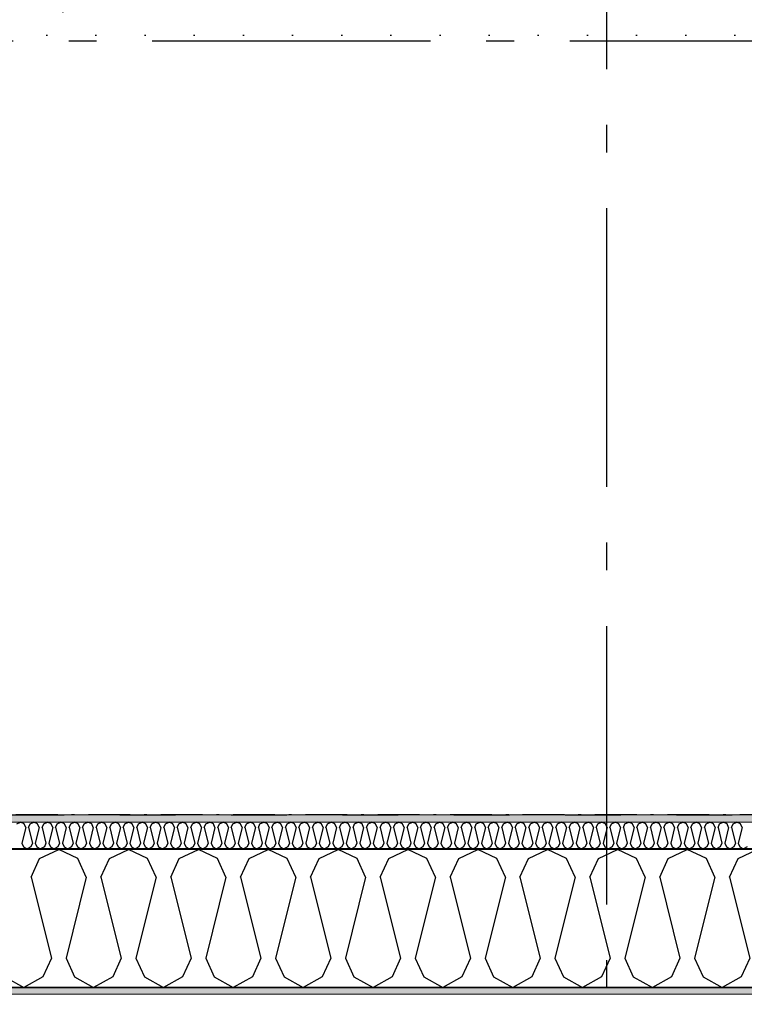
# Model space of a CAD drawing. Header units: millimetres. Extents: x -150 to 340869, y -1115 to 365939.
# Tile 101 of 193: x 315947 to 317248, y 343408 to 345176. Entities that reach past the tile are written whole.
import ezdxf
from ezdxf.enums import TextEntityAlignment as Align

# ---------------------------------------------------------------- set-up
doc = ezdxf.new("R2010")
doc.units = ezdxf.units.MM
doc.header["$LTSCALE"] = 0.5
doc.header["$MEASUREMENT"] = 0
for name, pattern in [('Akselinje', [1500, 1000, -200, 100, -200]), ('Over snittplan', [260, 150, -50, 10, -50]), ('PLINE', [0]), ('Stipling', [400, 200, -200]), ('Tett prikk', [176.388884, 0, -176.388884])]:
    doc.linetypes.add(name, pattern=pattern)
for name, color, linetype in [('0(Nye konstruksjoner)', 7, 'Continuous'), ('232- Ikke-bærende yttervegger (Skravur)(Nye konstruksjoner)', 7, 'Continuous'), ('232- Ikke-bærende yttervegger(Nye konstruksjoner)', 7, 'Continuous'), ('255- Gulvoverflate(Nye konstruksjoner)', 7, 'Continuous'), ('26-- Yttertak(Nye konstruksjoner)', 7, 'Continuous'), ('82-- Modullinjer(Nye konstruksjoner)', 7, 'Continuous'), ('862- M___Nettoareal(Nye konstruksjoner)', 7, 'Continuous'), ('862- M___Nettoareal(Polylinje)(Nye konstruksjoner)', 7, 'Continuous'), ('862- M___Nettoareal(Tekst)(Nye konstruksjoner)', 7, 'Continuous')]:
    doc.layers.add(name, color=color, linetype=linetype)
doc.layers.add('235- Utvendig kledning og overflate(Nye konstruksjoner)', color=7, linetype='Continuous', lineweight=0)
doc.layers.add('236- Innvendig kledning og overflate(Nye konstruksjoner)', color=7, linetype='Continuous', lineweight=0)
doc.styles.add('GENERATED_STYLE_1', font='txt')
doc.styles.add('GENERATED_STYLE_4', font='arial.ttf')
pattern_1 = [(0, (0, 0), (0, 43.30127), [0, -25]), (0, (12.5, 21.65), (0, 43.30127), [0, -25])]

# ---------------------------------------------------------------- blocks, each defined once
blk = doc.blocks.new('Ikke målbart areal__3', base_point=(318271.8, 344616.6))
at = {"layer": '862- M___Nettoareal(Polylinje)(Nye konstruksjoner)', "linetype": 'Stipling', "flags": 128}
blk.add_lwpolyline([(308760.9, 346182.3), (308760.9, 345237.9), (308760.9, 343747.8), (319785, 343747.8), (321356.7, 341584.6), (323326.2, 343015.5), (321025.4, 346182.3)], close=True, dxfattribs=at)
at = {"layer": '862- M___Nettoareal(Tekst)(Nye konstruksjoner)', "style": 'GENERATED_STYLE_1'}
for tag, p in [('DUMMY_861', (318819.7, 344804.8)), ('ROOM_NAME', (317723.9, 344762.2)), ('DUMMY_862', (317723.9, 344616.6))]:
    blk.add_attdef(tag, text='', height=100, dxfattribs=at).set_placement(p, align=Align.TOP_LEFT)
blk = doc.blocks.new('*X48')
at = {"layer": '232- Ikke-bærende yttervegger (Skravur)(Nye konstruksjoner)', "linetype": 'PLINE'}
for p, q in [((315941.3, 343731.7), (315947.9, 343734.8)), ((315954.5, 343731.7), (315947.9, 343734.8)), ((315957.5, 343725.2), (315954.5, 343731.7)), ((315962.6, 343725.2), (315965.6, 343731.7)), ((315965.6, 343731.7), (315972.2, 343734.8)), ((315978.8, 343731.7), (315972.2, 343734.8)), ((315981.8, 343725.2), (315978.8, 343731.7)), ((315986.9, 343725.2), (315989.8, 343731.7)), ((315989.8, 343731.7), (315996.5, 343734.8)), ((316003.1, 343731.7), (315996.5, 343734.8)), ((316006.1, 343725.2), (316003.1, 343731.7)), ((316011.2, 343725.2), (316014.1, 343731.7)), ((316014.1, 343731.7), (316020.8, 343734.8)), ((316027.4, 343731.7), (316020.8, 343734.8)), ((316030.4, 343725.2), (316027.4, 343731.7)), ((316035.5, 343725.2), (316038.4, 343731.7)), ((316038.4, 343731.7), (316045, 343734.8)), ((316051.7, 343731.7), (316045, 343734.8)), ((316054.6, 343725.2), (316051.7, 343731.7)), ((316059.7, 343725.2), (316062.7, 343731.7)), ((316062.7, 343731.7), (316069.3, 343734.8)), ((316076, 343731.7), (316069.3, 343734.8)), ((316078.9, 343725.2), (316076, 343731.7)), ((316084, 343725.2), (316087, 343731.7)), ((316087, 343731.7), (316093.6, 343734.8)), ((316100.2, 343731.7), (316093.6, 343734.8)), ((316103.2, 343725.2), (316100.2, 343731.7)), ((316108.3, 343725.2), (316111.3, 343731.7)), ((316111.3, 343731.7), (316117.9, 343734.8)), ((316124.5, 343731.7), (316117.9, 343734.8)), ((316127.5, 343725.2), (316124.5, 343731.7)), ((316132.6, 343725.2), (316135.5, 343731.7)), ((316135.5, 343731.7), (316142.2, 343734.8)), ((316148.8, 343731.7), (316142.2, 343734.8)), ((316151.8, 343725.2), (316148.8, 343731.7)), ((316156.9, 343725.2), (316159.8, 343731.7)), ((316159.8, 343731.7), (316166.4, 343734.8)), ((316173.1, 343731.7), (316166.4, 343734.8)), ((316176, 343725.2), (316173.1, 343731.7)), ((316181.1, 343725.2), (316184.1, 343731.7)), ((316184.1, 343731.7), (316190.7, 343734.8)), ((316197.4, 343731.7), (316190.7, 343734.8)), ((316200.3, 343725.2), (316197.4, 343731.7)), ((316205.4, 343725.2), (316208.4, 343731.7)), ((316208.4, 343731.7), (316215, 343734.8)), ((316221.6, 343731.7), (316215, 343734.8)), ((316224.6, 343725.2), (316221.6, 343731.7)), ((316229.7, 343725.2), (316232.7, 343731.7)), ((316232.7, 343731.7), (316239.3, 343734.8)), ((316245.9, 343731.7), (316239.3, 343734.8)), ((316248.9, 343725.2), (316245.9, 343731.7)), ((316254, 343725.2), (316256.9, 343731.7)), ((316256.9, 343731.7), (316263.6, 343734.8)), ((316270.2, 343731.7), (316263.6, 343734.8)), ((316273.2, 343725.2), (316270.2, 343731.7)), ((316278.3, 343725.2), (316281.2, 343731.7)), ((316281.2, 343731.7), (316287.9, 343734.8)), ((316294.5, 343731.7), (316287.9, 343734.8)), ((316297.4, 343725.2), (316294.5, 343731.7)), ((316302.5, 343725.2), (316305.5, 343731.7)), ((316305.5, 343731.7), (316312.1, 343734.8)), ((316318.8, 343731.7), (316312.1, 343734.8)), ((316321.7, 343725.2), (316318.8, 343731.7)), ((316326.8, 343725.2), (316329.8, 343731.7)), ((316329.8, 343731.7), (316336.4, 343734.8)), ((316343, 343731.7), (316336.4, 343734.8)), ((316346, 343725.2), (316343, 343731.7)), ((316351.1, 343725.2), (316354.1, 343731.7)), ((316354.1, 343731.7), (316360.7, 343734.8)), ((316367.3, 343731.7), (316360.7, 343734.8)), ((316370.3, 343725.2), (316367.3, 343731.7)), ((316375.4, 343725.2), (316378.3, 343731.7)), ((316378.3, 343731.7), (316385, 343734.8)), ((316391.6, 343731.7), (316385, 343734.8)), ((316394.6, 343725.2), (316391.6, 343731.7)), ((316399.7, 343725.2), (316402.6, 343731.7)), ((316402.6, 343731.7), (316409.3, 343734.8)), ((316415.9, 343731.7), (316409.3, 343734.8)), ((316418.9, 343725.2), (316415.9, 343731.7)), ((316424, 343725.2), (316426.9, 343731.7)), ((316426.9, 343731.7), (316433.5, 343734.8)), ((316440.2, 343731.7), (316433.5, 343734.8)), ((316443.1, 343725.2), (316440.2, 343731.7)), ((316448.2, 343725.2), (316451.2, 343731.7)), ((316451.2, 343731.7), (316457.8, 343734.8)), ((316464.5, 343731.7), (316457.8, 343734.8)), ((316467.4, 343725.2), (316464.5, 343731.7)), ((316472.5, 343725.2), (316475.5, 343731.7)), ((316475.5, 343731.7), (316482.1, 343734.8)), ((316488.7, 343731.7), (316482.1, 343734.8)), ((316491.7, 343725.2), (316488.7, 343731.7)), ((316496.8, 343725.2), (316499.8, 343731.7)), ((316499.8, 343731.7), (316506.4, 343734.8)), ((316513, 343731.7), (316506.4, 343734.8)), ((316516, 343725.2), (316513, 343731.7)), ((316521.1, 343725.2), (316524, 343731.7)), ((316524, 343731.7), (316530.7, 343734.8)), ((316537.3, 343731.7), (316530.7, 343734.8)), ((316540.3, 343725.2), (316537.3, 343731.7)), ((316545.4, 343725.2), (316548.3, 343731.7)), ((316548.3, 343731.7), (316554.9, 343734.8)), ((316561.6, 343731.7), (316554.9, 343734.8)), ((316564.5, 343725.2), (316561.6, 343731.7)), ((316569.6, 343725.2), (316572.6, 343731.7)), ((316572.6, 343731.7), (316579.2, 343734.8)), ((316585.9, 343731.7), (316579.2, 343734.8)), ((316588.8, 343725.2), (316585.9, 343731.7)), ((316593.9, 343725.2), (316596.9, 343731.7)), ((316596.9, 343731.7), (316603.5, 343734.8)), ((316610.1, 343731.7), (316603.5, 343734.8)), ((316613.1, 343725.2), (316610.1, 343731.7)), ((316618.2, 343725.2), (316621.2, 343731.7)), ((316621.2, 343731.7), (316627.8, 343734.8)), ((316634.4, 343731.7), (316627.8, 343734.8)), ((316637.4, 343725.2), (316634.4, 343731.7)), ((316642.5, 343725.2), (316645.4, 343731.7)), ((316645.4, 343731.7), (316652.1, 343734.8)), ((316658.7, 343731.7), (316652.1, 343734.8)), ((316661.7, 343725.2), (316658.7, 343731.7)), ((316666.8, 343725.2), (316669.7, 343731.7)), ((316669.7, 343731.7), (316676.4, 343734.8)), ((316683, 343731.7), (316676.4, 343734.8)), ((316685.9, 343725.2), (316683, 343731.7)), ((316691, 343725.2), (316694, 343731.7)), ((316694, 343731.7), (316700.6, 343734.8)), ((316707.3, 343731.7), (316700.6, 343734.8)), ((316710.2, 343725.2), (316707.3, 343731.7)), ((316715.3, 343725.2), (316718.3, 343731.7)), ((316718.3, 343731.7), (316724.9, 343734.8)), ((316731.5, 343731.7), (316724.9, 343734.8)), ((316734.5, 343725.2), (316731.5, 343731.7)), ((316739.6, 343725.2), (316742.6, 343731.7)), ((316742.6, 343731.7), (316749.2, 343734.8)), ((316755.8, 343731.7), (316749.2, 343734.8)), ((316758.8, 343725.2), (316755.8, 343731.7)), ((316763.9, 343725.2), (316766.8, 343731.7)), ((316766.8, 343731.7), (316773.5, 343734.8)), ((316780.1, 343731.7), (316773.5, 343734.8)), ((316783.1, 343725.2), (316780.1, 343731.7)), ((316788.2, 343725.2), (316791.1, 343731.7)), ((316791.1, 343731.7), (316797.8, 343734.8)), ((316804.4, 343731.7), (316797.8, 343734.8)), ((316807.4, 343725.2), (316804.4, 343731.7)), ((316812.5, 343725.2), (316815.4, 343731.7)), ((316815.4, 343731.7), (316822, 343734.8)), ((316828.7, 343731.7), (316822, 343734.8)), ((316831.6, 343725.2), (316828.7, 343731.7)), ((316836.7, 343725.2), (316839.7, 343731.7)), ((316839.7, 343731.7), (316846.3, 343734.8)), ((316853, 343731.7), (316846.3, 343734.8)), ((316855.9, 343725.2), (316853, 343731.7)), ((316861, 343725.2), (316864, 343731.7)), ((316864, 343731.7), (316870.6, 343734.8)), ((316877.2, 343731.7), (316870.6, 343734.8)), ((316880.2, 343725.2), (316877.2, 343731.7)), ((316885.3, 343725.2), (316888.3, 343731.7)), ((316888.3, 343731.7), (316894.9, 343734.8)), ((316901.5, 343731.7), (316894.9, 343734.8)), ((316904.5, 343725.2), (316901.5, 343731.7)), ((316909.6, 343725.2), (316912.5, 343731.7)), ((316912.5, 343731.7), (316919.2, 343734.8)), ((316925.8, 343731.7), (316919.2, 343734.8)), ((316928.8, 343725.2), (316925.8, 343731.7)), ((316933.9, 343725.2), (316936.8, 343731.7)), ((316936.8, 343731.7), (316943.4, 343734.8)), ((316950.1, 343731.7), (316943.4, 343734.8)), ((316953, 343725.2), (316950.1, 343731.7)), ((316958.1, 343725.2), (316961.1, 343731.7)), ((316961.1, 343731.7), (316967.7, 343734.8)), ((316974.4, 343731.7), (316967.7, 343734.8)), ((316977.3, 343725.2), (316974.4, 343731.7)), ((316982.4, 343725.2), (316985.4, 343731.7)), ((316985.4, 343731.7), (316992, 343734.8)), ((316998.6, 343731.7), (316992, 343734.8)), ((317001.6, 343725.2), (316998.6, 343731.7)), ((317006.7, 343725.2), (317009.7, 343731.7)), ((317009.7, 343731.7), (317016.3, 343734.8)), ((317022.9, 343731.7), (317016.3, 343734.8)), ((317025.9, 343725.2), (317022.9, 343731.7)), ((317031, 343725.2), (317033.9, 343731.7)), ((317033.9, 343731.7), (317040.6, 343734.8)), ((317047.2, 343731.7), (317040.6, 343734.8)), ((317050.2, 343725.2), (317047.2, 343731.7)), ((317055.3, 343725.2), (317058.2, 343731.7)), ((317058.2, 343731.7), (317064.9, 343734.8)), ((317071.5, 343731.7), (317064.9, 343734.8)), ((317074.4, 343725.2), (317071.5, 343731.7)), ((317079.5, 343725.2), (317082.5, 343731.7)), ((317082.5, 343731.7), (317089.1, 343734.8)), ((317095.8, 343731.7), (317089.1, 343734.8)), ((317098.7, 343725.2), (317095.8, 343731.7)), ((317103.8, 343725.2), (317106.8, 343731.7)), ((317106.8, 343731.7), (317113.4, 343734.8)), ((317120, 343731.7), (317113.4, 343734.8)), ((317123, 343725.2), (317120, 343731.7)), ((317128.1, 343725.2), (317131.1, 343731.7)), ((317131.1, 343731.7), (317137.7, 343734.8)), ((317144.3, 343731.7), (317137.7, 343734.8)), ((317147.3, 343725.2), (317144.3, 343731.7)), ((317152.4, 343725.2), (317155.3, 343731.7)), ((317155.3, 343731.7), (317162, 343734.8)), ((317168.6, 343731.7), (317162, 343734.8)), ((317171.6, 343725.2), (317168.6, 343731.7)), ((317176.7, 343725.2), (317179.6, 343731.7)), ((317179.6, 343731.7), (317186.3, 343734.8)), ((317192.9, 343731.7), (317186.3, 343734.8)), ((317195.9, 343725.2), (317192.9, 343731.7)), ((317201, 343725.2), (317203.9, 343731.7)), ((317203.9, 343731.7), (317210.5, 343734.8)), ((317217.2, 343731.7), (317210.5, 343734.8)), ((317220.1, 343725.2), (317217.2, 343731.7)), ((317225.2, 343725.2), (317228.2, 343731.7)), ((317228.2, 343731.7), (317234.8, 343734.8)), ((317241.5, 343731.7), (317234.8, 343734.8)), ((317244.4, 343725.2), (317241.5, 343731.7)), ((315957.5, 343725.2), (315950.5, 343697)), ((315962.6, 343725.2), (315969.6, 343697)), ((315981.8, 343725.2), (315974.7, 343697)), ((315986.9, 343725.2), (315993.9, 343697)), ((316006.1, 343725.2), (315999, 343697)), ((316011.2, 343725.2), (316018.2, 343697)), ((316030.4, 343725.2), (316023.3, 343697)), ((316035.5, 343725.2), (316042.5, 343697)), ((316054.6, 343725.2), (316047.6, 343697)), ((316059.7, 343725.2), (316066.8, 343697)), ((316078.9, 343725.2), (316071.9, 343697)), ((316084, 343725.2), (316091.1, 343697)), ((316103.2, 343725.2), (316096.2, 343697)), ((316108.3, 343725.2), (316115.3, 343697)), ((316127.5, 343725.2), (316120.4, 343697)), ((316132.6, 343725.2), (316139.6, 343697)), ((316151.8, 343725.2), (316144.7, 343697)), ((316156.9, 343725.2), (316163.9, 343697)), ((316176, 343725.2), (316169, 343697)), ((316181.1, 343725.2), (316188.2, 343697)), ((316200.3, 343725.2), (316193.3, 343697)), ((316205.4, 343725.2), (316212.5, 343697)), ((316224.6, 343725.2), (316217.6, 343697)), ((316229.7, 343725.2), (316236.7, 343697)), ((316248.9, 343725.2), (316241.8, 343697)), ((316254, 343725.2), (316261, 343697)), ((316273.2, 343725.2), (316266.1, 343697)), ((316278.3, 343725.2), (316285.3, 343697)), ((316297.4, 343725.2), (316290.4, 343697)), ((316302.5, 343725.2), (316309.6, 343697)), ((316321.7, 343725.2), (316314.7, 343697)), ((316326.8, 343725.2), (316333.9, 343697)), ((316346, 343725.2), (316339, 343697)), ((316351.1, 343725.2), (316358.1, 343697)), ((316370.3, 343725.2), (316363.2, 343697)), ((316375.4, 343725.2), (316382.4, 343697)), ((316394.6, 343725.2), (316387.5, 343697)), ((316399.7, 343725.2), (316406.7, 343697)), ((316418.9, 343725.2), (316411.8, 343697)), ((316424, 343725.2), (316431, 343697)), ((316443.1, 343725.2), (316436.1, 343697)), ((316448.2, 343725.2), (316455.3, 343697)), ((316467.4, 343725.2), (316460.4, 343697)), ((316472.5, 343725.2), (316479.6, 343697)), ((316491.7, 343725.2), (316484.7, 343697)), ((316496.8, 343725.2), (316503.8, 343697)), ((316516, 343725.2), (316508.9, 343697)), ((316521.1, 343725.2), (316528.1, 343697)), ((316540.3, 343725.2), (316533.2, 343697)), ((316545.4, 343725.2), (316552.4, 343697)), ((316564.5, 343725.2), (316557.5, 343697)), ((316569.6, 343725.2), (316576.7, 343697)), ((316588.8, 343725.2), (316581.8, 343697)), ((316593.9, 343725.2), (316601, 343697)), ((316613.1, 343725.2), (316606.1, 343697)), ((316618.2, 343725.2), (316625.2, 343697)), ((316637.4, 343725.2), (316630.3, 343697)), ((316642.5, 343725.2), (316649.5, 343697)), ((316661.7, 343725.2), (316654.6, 343697)), ((316666.8, 343725.2), (316673.8, 343697)), ((316685.9, 343725.2), (316678.9, 343697)), ((316691, 343725.2), (316698.1, 343697)), ((316710.2, 343725.2), (316703.2, 343697)), ((316715.3, 343725.2), (316722.4, 343697)), ((316734.5, 343725.2), (316727.5, 343697)), ((316739.6, 343725.2), (316746.6, 343697)), ((316758.8, 343725.2), (316751.7, 343697)), ((316763.9, 343725.2), (316770.9, 343697)), ((316783.1, 343725.2), (316776, 343697)), ((316788.2, 343725.2), (316795.2, 343697)), ((316807.4, 343725.2), (316800.3, 343697)), ((316812.5, 343725.2), (316819.5, 343697)), ((316831.6, 343725.2), (316824.6, 343697)), ((316836.7, 343725.2), (316843.8, 343697)), ((316855.9, 343725.2), (316848.9, 343697)), ((316861, 343725.2), (316868.1, 343697)), ((316880.2, 343725.2), (316873.2, 343697)), ((316885.3, 343725.2), (316892.3, 343697)), ((316904.5, 343725.2), (316897.4, 343697)), ((316909.6, 343725.2), (316916.6, 343697)), ((316928.8, 343725.2), (316921.7, 343697)), ((316933.9, 343725.2), (316940.9, 343697)), ((316953, 343725.2), (316946, 343697)), ((316958.1, 343725.2), (316965.2, 343697)), ((316977.3, 343725.2), (316970.3, 343697)), ((316982.4, 343725.2), (316989.5, 343697)), ((317001.6, 343725.2), (316994.6, 343697)), ((317006.7, 343725.2), (317013.7, 343697)), ((317025.9, 343725.2), (317018.8, 343697)), ((317031, 343725.2), (317038, 343697)), ((317050.2, 343725.2), (317043.1, 343697)), ((317055.3, 343725.2), (317062.3, 343697)), ((317074.4, 343725.2), (317067.4, 343697)), ((317079.5, 343725.2), (317086.6, 343697)), ((317098.7, 343725.2), (317091.7, 343697)), ((317103.8, 343725.2), (317110.9, 343697)), ((317123, 343725.2), (317116, 343697)), ((317128.1, 343725.2), (317135.1, 343697)), ((317147.3, 343725.2), (317140.3, 343697)), ((317152.4, 343725.2), (317159.4, 343697)), ((317171.6, 343725.2), (317164.5, 343697)), ((317176.7, 343725.2), (317183.7, 343697)), ((317195.9, 343725.2), (317188.8, 343697)), ((317201, 343725.2), (317208, 343697)), ((317220.1, 343725.2), (317213.1, 343697)), ((317225.2, 343725.2), (317232.3, 343697)), ((317244.4, 343725.2), (317237.4, 343697)), ((315950.5, 343697), (315953.4, 343690.5)), ((315969.6, 343697), (315966.7, 343690.5)), ((315974.7, 343697), (315977.7, 343690.5)), ((315993.9, 343697), (315991, 343690.5)), ((315999, 343697), (316002, 343690.5)), ((316018.2, 343697), (316015.3, 343690.5)), ((316023.3, 343697), (316026.3, 343690.5)), ((316042.5, 343697), (316039.5, 343690.5)), ((316047.6, 343697), (316050.6, 343690.5)), ((316066.8, 343697), (316063.8, 343690.5)), ((316071.9, 343697), (316074.8, 343690.5)), ((316091.1, 343697), (316088.1, 343690.5)), ((316096.2, 343697), (316099.1, 343690.5)), ((316115.3, 343697), (316112.4, 343690.5)), ((316120.4, 343697), (316123.4, 343690.5)), ((316139.6, 343697), (316136.7, 343690.5)), ((316144.7, 343697), (316147.7, 343690.5)), ((316163.9, 343697), (316160.9, 343690.5)), ((316169, 343697), (316172, 343690.5)), ((316188.2, 343697), (316185.2, 343690.5)), ((316193.3, 343697), (316196.2, 343690.5)), ((316212.5, 343697), (316209.5, 343690.5)), ((316217.6, 343697), (316220.5, 343690.5)), ((316236.7, 343697), (316233.8, 343690.5)), ((316241.8, 343697), (316244.8, 343690.5)), ((316261, 343697), (316258.1, 343690.5)), ((316266.1, 343697), (316269.1, 343690.5)), ((316285.3, 343697), (316282.3, 343690.5)), ((316290.4, 343697), (316293.4, 343690.5)), ((316309.6, 343697), (316306.6, 343690.5)), ((316314.7, 343697), (316317.6, 343690.5)), ((316333.9, 343697), (316330.9, 343690.5)), ((316339, 343697), (316341.9, 343690.5)), ((316358.1, 343697), (316355.2, 343690.5)), ((316363.2, 343697), (316366.2, 343690.5)), ((316382.4, 343697), (316379.5, 343690.5)), ((316387.5, 343697), (316390.5, 343690.5)), ((316406.7, 343697), (316403.8, 343690.5)), ((316411.8, 343697), (316414.8, 343690.5)), ((316431, 343697), (316428, 343690.5)), ((316436.1, 343697), (316439.1, 343690.5)), ((316455.3, 343697), (316452.3, 343690.5)), ((316460.4, 343697), (316463.3, 343690.5)), ((316479.6, 343697), (316476.6, 343690.5)), ((316484.7, 343697), (316487.6, 343690.5)), ((316503.8, 343697), (316500.9, 343690.5)), ((316508.9, 343697), (316511.9, 343690.5)), ((316528.1, 343697), (316525.2, 343690.5)), ((316533.2, 343697), (316536.2, 343690.5)), ((316552.4, 343697), (316549.4, 343690.5)), ((316557.5, 343697), (316560.5, 343690.5)), ((316576.7, 343697), (316573.7, 343690.5)), ((316581.8, 343697), (316584.7, 343690.5)), ((316601, 343697), (316598, 343690.5)), ((316606.1, 343697), (316609, 343690.5)), ((316625.2, 343697), (316622.3, 343690.5)), ((316630.3, 343697), (316633.3, 343690.5)), ((316649.5, 343697), (316646.6, 343690.5)), ((316654.6, 343697), (316657.6, 343690.5)), ((316673.8, 343697), (316670.8, 343690.5)), ((316678.9, 343697), (316681.9, 343690.5)), ((316698.1, 343697), (316695.1, 343690.5)), ((316703.2, 343697), (316706.1, 343690.5)), ((316722.4, 343697), (316719.4, 343690.5)), ((316727.5, 343697), (316730.4, 343690.5)), ((316746.6, 343697), (316743.7, 343690.5)), ((316751.7, 343697), (316754.7, 343690.5)), ((316770.9, 343697), (316768, 343690.5)), ((316776, 343697), (316779, 343690.5)), ((316795.2, 343697), (316792.3, 343690.5)), ((316800.3, 343697), (316803.3, 343690.5)), ((316819.5, 343697), (316816.5, 343690.5)), ((316824.6, 343697), (316827.6, 343690.5)), ((316843.8, 343697), (316840.8, 343690.5)), ((316848.9, 343697), (316851.8, 343690.5)), ((316868.1, 343697), (316865.1, 343690.5)), ((316873.2, 343697), (316876.1, 343690.5)), ((316892.3, 343697), (316889.4, 343690.5)), ((316897.4, 343697), (316900.4, 343690.5)), ((316916.6, 343697), (316913.7, 343690.5)), ((316921.7, 343697), (316924.7, 343690.5)), ((316940.9, 343697), (316937.9, 343690.5)), ((316946, 343697), (316949, 343690.5)), ((316965.2, 343697), (316962.2, 343690.5)), ((316970.3, 343697), (316973.2, 343690.5)), ((316989.5, 343697), (316986.5, 343690.5)), ((316994.6, 343697), (316997.5, 343690.5)), ((317013.7, 343697), (317010.8, 343690.5)), ((317018.8, 343697), (317021.8, 343690.5)), ((317038, 343697), (317035.1, 343690.5)), ((317043.1, 343697), (317046.1, 343690.5)), ((317062.3, 343697), (317059.3, 343690.5)), ((317067.4, 343697), (317070.4, 343690.5)), ((317086.6, 343697), (317083.6, 343690.5)), ((317091.7, 343697), (317094.6, 343690.5)), ((317110.9, 343697), (317107.9, 343690.5)), ((317116, 343697), (317118.9, 343690.5)), ((317135.1, 343697), (317132.2, 343690.5)), ((317140.3, 343697), (317143.2, 343690.5)), ((317159.4, 343697), (317156.5, 343690.5)), ((317164.5, 343697), (317167.5, 343690.5)), ((317183.7, 343697), (317180.8, 343690.5)), ((317188.8, 343697), (317191.8, 343690.5)), ((317208, 343697), (317205, 343690.5)), ((317213.1, 343697), (317216.1, 343690.5)), ((317232.3, 343697), (317229.3, 343690.5)), ((317237.4, 343697), (317240.3, 343690.5)), ((315953.4, 343690.5), (315960.1, 343686.8)), ((315966.7, 343690.5), (315960.1, 343686.8)), ((315977.7, 343690.5), (315984.3, 343686.8)), ((315991, 343690.5), (315984.3, 343686.8)), ((316002, 343690.5), (316008.6, 343686.8)), ((316015.3, 343690.5), (316008.6, 343686.8)), ((316026.3, 343690.5), (316032.9, 343686.8)), ((316039.5, 343690.5), (316032.9, 343686.8)), ((316050.6, 343690.5), (316057.2, 343686.8)), ((316063.8, 343690.5), (316057.2, 343686.8)), ((316074.8, 343690.5), (316081.5, 343686.8)), ((316088.1, 343690.5), (316081.5, 343686.8)), ((316099.1, 343690.5), (316105.7, 343686.8)), ((316112.4, 343690.5), (316105.7, 343686.8)), ((316123.4, 343690.5), (316130, 343686.8)), ((316136.7, 343690.5), (316130, 343686.8)), ((316147.7, 343690.5), (316154.3, 343686.8)), ((316160.9, 343690.5), (316154.3, 343686.8)), ((316172, 343690.5), (316178.6, 343686.8)), ((316185.2, 343690.5), (316178.6, 343686.8)), ((316196.2, 343690.5), (316202.9, 343686.8)), ((316209.5, 343690.5), (316202.9, 343686.8)), ((316220.5, 343690.5), (316227.2, 343686.8)), ((316233.8, 343690.5), (316227.2, 343686.8)), ((316244.8, 343690.5), (316251.4, 343686.8)), ((316258.1, 343690.5), (316251.4, 343686.8)), ((316269.1, 343690.5), (316275.7, 343686.8)), ((316282.3, 343690.5), (316275.7, 343686.8)), ((316293.4, 343690.5), (316300, 343686.8)), ((316306.6, 343690.5), (316300, 343686.8)), ((316317.6, 343690.5), (316324.3, 343686.8)), ((316330.9, 343690.5), (316324.3, 343686.8)), ((316341.9, 343690.5), (316348.6, 343686.8)), ((316355.2, 343690.5), (316348.6, 343686.8)), ((316366.2, 343690.5), (316372.8, 343686.8)), ((316379.5, 343690.5), (316372.8, 343686.8)), ((316390.5, 343690.5), (316397.1, 343686.8)), ((316403.8, 343690.5), (316397.1, 343686.8)), ((316414.8, 343690.5), (316421.4, 343686.8)), ((316428, 343690.5), (316421.4, 343686.8)), ((316439.1, 343690.5), (316445.7, 343686.8)), ((316452.3, 343690.5), (316445.7, 343686.8)), ((316463.3, 343690.5), (316470, 343686.8)), ((316476.6, 343690.5), (316470, 343686.8)), ((316487.6, 343690.5), (316494.2, 343686.8)), ((316500.9, 343690.5), (316494.2, 343686.8)), ((316511.9, 343690.5), (316518.5, 343686.8)), ((316525.2, 343690.5), (316518.5, 343686.8)), ((316536.2, 343690.5), (316542.8, 343686.8)), ((316549.4, 343690.5), (316542.8, 343686.8)), ((316560.5, 343690.5), (316567.1, 343686.8)), ((316573.7, 343690.5), (316567.1, 343686.8)), ((316584.7, 343690.5), (316591.4, 343686.8)), ((316598, 343690.5), (316591.4, 343686.8)), ((316609, 343690.5), (316615.7, 343686.8)), ((316622.3, 343690.5), (316615.7, 343686.8)), ((316633.3, 343690.5), (316639.9, 343686.8)), ((316646.6, 343690.5), (316639.9, 343686.8)), ((316657.6, 343690.5), (316664.2, 343686.8)), ((316670.8, 343690.5), (316664.2, 343686.8)), ((316681.9, 343690.5), (316688.5, 343686.8)), ((316695.1, 343690.5), (316688.5, 343686.8)), ((316706.1, 343690.5), (316712.8, 343686.8)), ((316719.4, 343690.5), (316712.8, 343686.8)), ((316730.4, 343690.5), (316737.1, 343686.8)), ((316743.7, 343690.5), (316737.1, 343686.8)), ((316754.7, 343690.5), (316761.3, 343686.8)), ((316768, 343690.5), (316761.3, 343686.8)), ((316779, 343690.5), (316785.6, 343686.8)), ((316792.3, 343690.5), (316785.6, 343686.8)), ((316803.3, 343690.5), (316809.9, 343686.8)), ((316816.5, 343690.5), (316809.9, 343686.8)), ((316827.6, 343690.5), (316834.2, 343686.8)), ((316840.8, 343690.5), (316834.2, 343686.8)), ((316851.8, 343690.5), (316858.5, 343686.8)), ((316865.1, 343690.5), (316858.5, 343686.8)), ((316876.1, 343690.5), (316882.7, 343686.8)), ((316889.4, 343690.5), (316882.7, 343686.8)), ((316900.4, 343690.5), (316907, 343686.8)), ((316913.7, 343690.5), (316907, 343686.8)), ((316924.7, 343690.5), (316931.3, 343686.8)), ((316937.9, 343690.5), (316931.3, 343686.8)), ((316949, 343690.5), (316955.6, 343686.8)), ((316962.2, 343690.5), (316955.6, 343686.8)), ((316973.2, 343690.5), (316979.9, 343686.8)), ((316986.5, 343690.5), (316979.9, 343686.8)), ((316997.5, 343690.5), (317004.2, 343686.8)), ((317010.8, 343690.5), (317004.2, 343686.8)), ((317021.8, 343690.5), (317028.4, 343686.8)), ((317035.1, 343690.5), (317028.4, 343686.8)), ((317046.1, 343690.5), (317052.7, 343686.8)), ((317059.3, 343690.5), (317052.7, 343686.8)), ((317070.4, 343690.5), (317077, 343686.8)), ((317083.6, 343690.5), (317077, 343686.8)), ((317094.6, 343690.5), (317101.3, 343686.8)), ((317107.9, 343690.5), (317101.3, 343686.8)), ((317118.9, 343690.5), (317125.6, 343686.8)), ((317132.2, 343690.5), (317125.6, 343686.8)), ((317143.2, 343690.5), (317149.8, 343686.8)), ((317156.5, 343690.5), (317149.8, 343686.8)), ((317167.5, 343690.5), (317174.1, 343686.8)), ((317180.8, 343690.5), (317174.1, 343686.8)), ((317191.8, 343690.5), (317198.4, 343686.8)), ((317205, 343690.5), (317198.4, 343686.8)), ((317216.1, 343690.5), (317222.7, 343686.8)), ((317229.3, 343690.5), (317222.7, 343686.8)), ((317240.3, 343690.5), (317247, 343686.8)), ((317253.6, 343690.5), (317247, 343686.8))]:
    blk.add_line(p, q, dxfattribs=at)
blk = doc.blocks.new('*X50')
at = {"layer": '232- Ikke-bærende yttervegger (Skravur)(Nye konstruksjoner)', "linetype": 'PLINE'}
for p, q in [((315982.5, 343669.6), (316016.7, 343685.8)), ((316051, 343669.6), (316016.7, 343685.8)), ((316107.9, 343669.6), (316142.2, 343685.8)), ((316176.4, 343669.6), (316142.2, 343685.8)), ((316233.4, 343669.6), (316267.6, 343685.8)), ((316301.9, 343669.6), (316267.6, 343685.8)), ((316358.8, 343669.6), (316393.1, 343685.8)), ((316427.3, 343669.6), (316393.1, 343685.8)), ((316484.3, 343669.6), (316518.5, 343685.8)), ((316552.8, 343669.6), (316518.5, 343685.8)), ((316609.7, 343669.6), (316644, 343685.8)), ((316678.2, 343669.6), (316644, 343685.8)), ((316735.2, 343669.6), (316769.4, 343685.8)), ((316803.7, 343669.6), (316769.4, 343685.8)), ((316860.6, 343669.6), (316894.9, 343685.8)), ((316929.1, 343669.6), (316894.9, 343685.8)), ((316986.1, 343669.6), (317020.3, 343685.8)), ((317054.6, 343669.6), (317020.3, 343685.8)), ((317111.5, 343669.6), (317145.8, 343685.8)), ((317180.1, 343669.6), (317145.8, 343685.8)), ((317237, 343669.6), (317271.2, 343685.8)), ((315967.2, 343636), (315982.5, 343669.6)), ((316066.3, 343636), (316051, 343669.6)), ((316092.6, 343636), (316107.9, 343669.6)), ((316191.7, 343636), (316176.4, 343669.6)), ((316218.1, 343636), (316233.4, 343669.6)), ((316317.2, 343636), (316301.9, 343669.6)), ((316343.5, 343636), (316358.8, 343669.6)), ((316442.6, 343636), (316427.3, 343669.6)), ((316469, 343636), (316484.3, 343669.6)), ((316568.1, 343636), (316552.8, 343669.6)), ((316594.4, 343636), (316609.7, 343669.6)), ((316693.5, 343636), (316678.2, 343669.6)), ((316719.9, 343636), (316735.2, 343669.6)), ((316819, 343636), (316803.7, 343669.6)), ((316845.3, 343636), (316860.6, 343669.6)), ((316944.4, 343636), (316929.1, 343669.6)), ((316970.8, 343636), (316986.1, 343669.6)), ((317069.9, 343636), (317054.6, 343669.6)), ((317096.2, 343636), (317111.5, 343669.6)), ((317195.3, 343636), (317180.1, 343669.6)), ((317221.7, 343636), (317237, 343669.6)), ((315967.2, 343636), (316003.5, 343490.6)), ((316066.3, 343636), (316029.9, 343490.6)), ((316092.6, 343636), (316129, 343490.6)), ((316191.7, 343636), (316155.3, 343490.6)), ((316218.1, 343636), (316254.4, 343490.6)), ((316317.2, 343636), (316280.8, 343490.6)), ((316343.5, 343636), (316379.9, 343490.6)), ((316442.6, 343636), (316406.3, 343490.6)), ((316469, 343636), (316505.3, 343490.6)), ((316568.1, 343636), (316531.7, 343490.6)), ((316594.4, 343636), (316630.8, 343490.6)), ((316693.5, 343636), (316657.2, 343490.6)), ((316719.9, 343636), (316756.3, 343490.6)), ((316819, 343636), (316782.6, 343490.6)), ((316845.3, 343636), (316881.7, 343490.6)), ((316944.4, 343636), (316908.1, 343490.6)), ((316970.8, 343636), (317007.2, 343490.6)), ((317069.9, 343636), (317033.5, 343490.6)), ((317096.2, 343636), (317132.6, 343490.6)), ((317195.3, 343636), (317159, 343490.6)), ((317221.7, 343636), (317258.1, 343490.6)), ((316003.5, 343490.6), (315988.2, 343457)), ((316029.9, 343490.6), (316045.2, 343457)), ((316129, 343490.6), (316113.7, 343457)), ((316155.3, 343490.6), (316170.6, 343457)), ((316254.4, 343490.6), (316239.2, 343457)), ((316280.8, 343490.6), (316296.1, 343457)), ((316379.9, 343490.6), (316364.6, 343457)), ((316406.3, 343490.6), (316421.5, 343457)), ((316505.3, 343490.6), (316490.1, 343457)), ((316531.7, 343490.6), (316547, 343457)), ((316630.8, 343490.6), (316615.5, 343457)), ((316657.2, 343490.6), (316672.4, 343457)), ((316756.3, 343490.6), (316741, 343457)), ((316782.6, 343490.6), (316797.9, 343457)), ((316881.7, 343490.6), (316866.4, 343457)), ((316908.1, 343490.6), (316923.4, 343457)), ((317007.2, 343490.6), (316991.9, 343457)), ((317033.5, 343490.6), (317048.8, 343457)), ((317132.6, 343490.6), (317117.3, 343457)), ((317159, 343490.6), (317174.3, 343457)), ((317258.1, 343490.6), (317242.8, 343457)), ((315919.7, 343457), (315954, 343437.8)), ((315988.2, 343457), (315954, 343437.8)), ((316045.2, 343457), (316079.4, 343437.8)), ((316113.7, 343457), (316079.4, 343437.8)), ((316170.6, 343457), (316204.9, 343437.8)), ((316239.2, 343457), (316204.9, 343437.8)), ((316296.1, 343457), (316330.3, 343437.8)), ((316364.6, 343457), (316330.3, 343437.8)), ((316421.5, 343457), (316455.8, 343437.8)), ((316490.1, 343457), (316455.8, 343437.8)), ((316547, 343457), (316581.3, 343437.8)), ((316615.5, 343457), (316581.3, 343437.8)), ((316672.4, 343457), (316706.7, 343437.8)), ((316741, 343457), (316706.7, 343437.8)), ((316797.9, 343457), (316832.2, 343437.8)), ((316866.4, 343457), (316832.2, 343437.8)), ((316923.4, 343457), (316957.6, 343437.8)), ((316991.9, 343457), (316957.6, 343437.8)), ((317048.8, 343457), (317083.1, 343437.8)), ((317117.3, 343457), (317083.1, 343437.8)), ((317174.3, 343457), (317208.5, 343437.8)), ((317242.8, 343457), (317208.5, 343437.8))]:
    blk.add_line(p, q, dxfattribs=at)
blk = doc.blocks.new('Standard grid marker[24]', base_point=(317000.9, 363787.1))
at = {"layer": '82-- Modullinjer(Nye konstruksjoner)', "linetype": 'Akselinje'}
blk.add_line((317000.9, 363587.1), (317000.9, 339987.1), dxfattribs=at)
at = {"layer": '82-- Modullinjer(Nye konstruksjoner)', "style": 'GENERATED_STYLE_4'}
for tag, p in [('AC_MarkerText_1_0', (317000.9, 363965.8)), ('AC_MarkerText_1_1', (317000.9, 339715.8))]:
    blk.add_attdef(tag, text='', height=100, rotation=360, dxfattribs=at).set_placement(p, align=Align.TOP_CENTER)
blk = doc.blocks.new('Standard grid marker[30]', base_point=(306234.8, 343437.9))
at = {"layer": '82-- Modullinjer(Nye konstruksjoner)', "linetype": 'Akselinje'}
blk.add_line((306434.8, 343437.9), (320034.8, 343437.9), dxfattribs=at)
at = {"layer": '82-- Modullinjer(Nye konstruksjoner)', "style": 'GENERATED_STYLE_4'}
blk.add_attdef('AC_MarkerText_1', text='', height=100, dxfattribs=at).set_placement((306109.8, 343491), align=Align.TOP_CENTER)
blk = doc.blocks.new('Standard grid marker[31]', base_point=(306234.8, 345137.8))
at = {"layer": '82-- Modullinjer(Nye konstruksjoner)', "linetype": 'Akselinje'}
blk.add_line((306434.8, 345137.8), (320034.8, 345137.8), dxfattribs=at)
at = {"layer": '82-- Modullinjer(Nye konstruksjoner)', "style": 'GENERATED_STYLE_4'}
blk.add_attdef('AC_MarkerText_1', text='', height=100, dxfattribs=at).set_placement((306109.8, 345191), align=Align.TOP_CENTER)

msp = doc.modelspace()

# ---------------------------------------------------------------- hatches: boundary and pattern name
at = {"layer": '232- Ikke-bærende yttervegger (Skravur)(Nye konstruksjoner)', "linetype": 'Continuous'}
h = msp.add_hatch(dxfattribs=at)
h.set_pattern_fill('Prikker_tett', color=256, style=0, pattern_type=2)
h.set_pattern_definition(pattern_1)
h.paths.add_polyline_path([(319768.9, 343747.8), (308760.9, 343747.8), (308760.9, 343734.8), (319778.3, 343734.8)])
msp.add_hatch(color=256, dxfattribs=at).paths.add_polyline_path([(308699.9, 343686.8), (308699.9, 343685.8), (319753.4, 343685.8), (319752.7, 343686.8)])
h = msp.add_hatch(dxfattribs=at)
h.set_pattern_fill('Prikker_tett', color=256, style=0, pattern_type=2)
h.set_pattern_definition(pattern_1)
h.paths.add_polyline_path([(319612.2, 343437.8), (308450.9, 343437.8), (308450.9, 343425.8), (319620.9, 343425.8)])

# ---------------------------------------------------------------- linework, layer by layer
at = {"layer": '0(Nye konstruksjoner)', "linetype": 'Stipling'}
msp.add_lwpolyline([(321356.7, 341584.6), (321025.4, 346182.3), (308760.9, 343747.8)], dxfattribs=at)
at = {"layer": '232- Ikke-bærende yttervegger(Nye konstruksjoner)', "linetype": 'PLINE'}
for p, q in [((319446.8, 343685.8), (308699.9, 343685.8)), ((319752.7, 343686.8), (308747.9, 343686.8)), ((308698.9, 343437.8), (319627, 343437.8))]:
    msp.add_line(p, q, dxfattribs=at)
at = {"layer": '232- Ikke-bærende yttervegger(Nye konstruksjoner)', "linetype": 'Over snittplan', "flags": 128}
msp.add_lwpolyline([(319785, 343747.8), (308760.9, 343747.8)], dxfattribs=at)
at = {"layer": '235- Utvendig kledning og overflate(Nye konstruksjoner)', "linetype": 'PLINE'}
msp.add_line((308450.9, 343425.8), (319620.9, 343425.8), dxfattribs=at)
at = {"layer": '236- Innvendig kledning og overflate(Nye konstruksjoner)', "linetype": 'PLINE'}
msp.add_line((319719, 343734.8), (308760.9, 343734.8), dxfattribs=at)
at = {"layer": '236- Innvendig kledning og overflate(Nye konstruksjoner)', "linetype": 'PLINE', "flags": 128}
msp.add_lwpolyline([(319785, 343747.8), (308760.9, 343747.8)], dxfattribs=at)
at = {"layer": '255- Gulvoverflate(Nye konstruksjoner)', "linetype": 'PLINE', "flags": 128}
msp.add_lwpolyline([(308450.9, 354357.8), (312050.9, 354357.8), (325191, 354357.8), (332914.5, 343727.4), (335030.5, 340814.9), (326196.1, 334396.3), (323365.9, 338291.7), (321018.9, 341522.1), (319627, 343437.8), (314670.9, 343437.8), (308450.9, 343437.8), (308450.9, 349447.8), (312260.9, 349447.8), (312260.9, 352047.8), (308450.9, 352047.8)], close=True, dxfattribs=at)
msp.add_lwpolyline([(308450.9, 354357.8), (312050.9, 354357.8), (325191, 354357.8), (332914.5, 343727.4), (335030.5, 340814.9), (326196.1, 334396.3), (323365.9, 338291.7), (321018.9, 341522.1), (319627, 343437.8), (314670.9, 343437.8), (308450.9, 343437.8), (308450.9, 349447.8), (312260.9, 349447.8), (312260.9, 352047.8), (308450.9, 352047.8)], close=True, dxfattribs=at)
at = {"layer": '26-- Yttertak(Nye konstruksjoner)', "linetype": 'Tett prikk', "flags": 128}
msp.add_lwpolyline([(320498.3, 345147.8), (314760.9, 345147.8), (314760.9, 343347.8), (319581.2, 343347.8), (320893.2, 341542), (322349.4, 342600)], close=True, dxfattribs=at)

# ---------------------------------------------------------------- block references
at = {"layer": '232- Ikke-bærende yttervegger(Nye konstruksjoner)'}
for name in ['*X48', '*X50']:
    msp.add_blockref(name, (0, 0), dxfattribs=at)
at = {"layer": '82-- Modullinjer(Nye konstruksjoner)', "linetype": 'PLINE'}
for name, p in [('Standard grid marker[24]', (317000.9, 363787.1)), ('Standard grid marker[31]', (306234.8, 345137.8)), ('Standard grid marker[30]', (306234.8, 343437.9))]:
    msp.add_blockref(name, p, dxfattribs=at)
at = {"layer": '862- M___Nettoareal(Nye konstruksjoner)', "linetype": 'Continuous'}
msp.add_blockref('Ikke målbart areal__3', (318271.8, 344616.6), dxfattribs=at)

doc.saveas('drawing.dxf')
